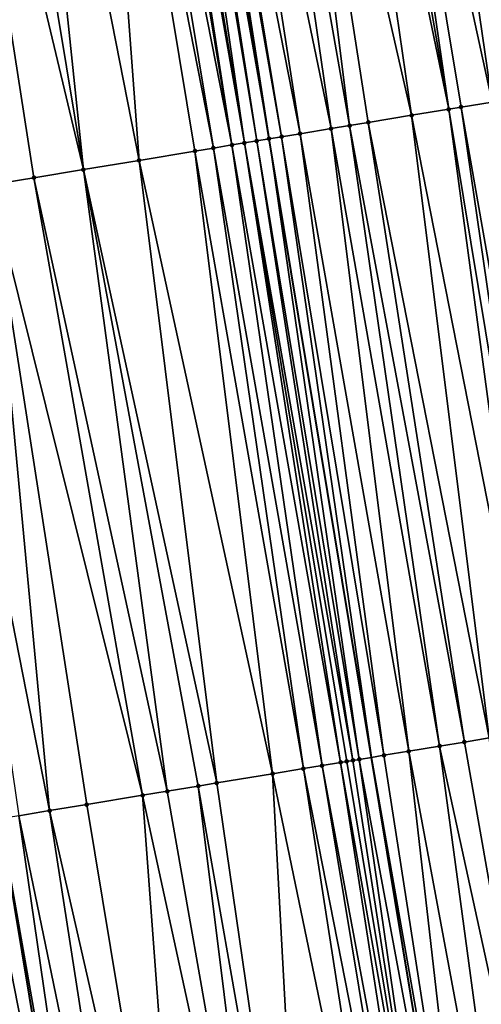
# Model space of a CAD drawing. Header units: feet. Extents: x 2004186 to 2014793, y 836912 to 864902.
# Tile 42 of 256: x 2010833 to 2010848, y 838167 to 838198. Entities that reach past the tile are written whole.
import ezdxf

# ---------------------------------------------------------------- set-up
doc = ezdxf.new("R2010")
doc.units = ezdxf.units.FT
doc.header["$LTSCALE"] = 100
doc.header["$MEASUREMENT"] = 0
for name, color, linetype, lineweight in [('GPL_Skip Line', 2, 'Continuous', 40), ('Road Shots', 4, 'Continuous', 200), ('Road X-Section', 30, 'Continuous', 13)]:
    doc.layers.add(name, color=color, linetype=linetype, lineweight=lineweight)
doc.layers.add('I-77 SB_MM21-27-Surface-TIN', color=7, linetype='Continuous')

msp = doc.modelspace()

# ---------------------------------------------------------------- linework, layer by layer
at = {"layer": 'GPL_Skip Line'}
for points in [[(2010863.778196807, 838056.1379168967, 348.2497491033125), (2010860.513625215, 838075.8677769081, 347.975805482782), (2010857.249072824, 838095.5975208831, 347.692609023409), (2010853.984692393, 838115.3262255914, 347.341935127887), (2010850.720182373, 838135.0557134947, 347.0411249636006), (2010847.4557401, 838154.7847919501, 346.7141539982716), (2010844.191434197, 838174.5130462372, 346.3394195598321), (2010840.927063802, 838194.2416902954, 345.9862382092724), (2010837.661186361, 838213.9701473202, 345.6370155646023), (2010834.39084473, 838233.6975830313, 345.272123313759), (2010831.112238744, 838253.4233141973, 344.8896120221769), (2010827.833614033, 838273.1491179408, 344.5111492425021), (2010824.554976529, 838292.8749986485, 344.1367193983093), (2010821.276336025, 838312.6008974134, 343.7632777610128), (2010817.997726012, 838332.3266127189, 343.3800064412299), (2010814.719077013, 838352.0525625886, 343.009352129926), (2010811.440541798, 838371.77782788, 342.6029051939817)], [(2010851.999377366, 838054.1856307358, 348.026986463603), (2010848.722875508, 838073.9137565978, 347.7495427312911), (2010845.446518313, 838093.6410114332, 347.4723834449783), (2010842.170179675, 838113.3681545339, 347.1415657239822), (2010838.89382716, 838133.0953811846, 346.8218613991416), (2010835.617516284, 838152.8223571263, 346.497808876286), (2010832.341387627, 838172.5482359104, 346.1206293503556), (2010829.065083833, 838192.2751692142, 345.7730970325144), (2010825.788531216, 838211.9977879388, 345.4128376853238), (2010822.508530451, 838231.723637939, 345.0487951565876), (2010819.224059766, 838251.4434241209, 344.682056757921), (2010815.938773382, 838271.1680906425, 344.304182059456), (2010812.653457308, 838290.8929354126, 343.933267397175), (2010809.368187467, 838310.617502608, 343.5472919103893), (2010806.082900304, 838330.3421738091, 343.1674441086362), (2010802.797618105, 838350.0668151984, 342.7842556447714), (2010799.512380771, 838369.7911872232, 342.4035559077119)]]:
    msp.add_polyline3d(points, dxfattribs=at)
at = {"layer": 'I-77 SB_MM21-27-Surface-TIN', "color": 128, "linetype": 'ByBlock', "lineweight": -2}
for points in [[(2010850.201298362, 838195.7741971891, 345.8716911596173), (2010847.724265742, 838215.6358122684, 345.4991296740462), (2010846.934987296, 838215.5052763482, 345.5157364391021)], [(2010846.934987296, 838215.5052763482, 345.5157364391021), (2010845.5537775, 838215.2766726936, 345.5356058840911), (2010848.820027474, 838195.5459630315, 345.8894175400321)], [(2010850.201298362, 838195.7741971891, 345.8716911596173), (2010846.934987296, 838215.5052763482, 345.5157364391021), (2010848.820027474, 838195.5459630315, 345.8894175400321)], [(2010845.159151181, 838215.2113268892, 345.5395932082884), (2010843.77795011, 838214.9826706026, 345.5565444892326), (2010848.030736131, 838195.4155053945, 345.8973482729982)], [(2010845.5537775, 838215.2766726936, 345.5356058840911), (2010845.159151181, 838215.2113268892, 345.5395932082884), (2010848.820027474, 838195.5459630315, 345.8894175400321)], [(2010845.159151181, 838215.2113268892, 345.5395932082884), (2010848.030736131, 838195.4155053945, 345.8973482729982), (2010848.820027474, 838195.5459630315, 345.8894175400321)], [(2010842.594080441, 838214.7865771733, 345.5654006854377), (2010841.01556025, 838214.525283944, 345.5863393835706), (2010845.465540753, 838194.9915090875, 345.9226048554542)], [(2010843.186022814, 838214.8845784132, 345.5584512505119), (2010842.594080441, 838214.7865771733, 345.5654006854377), (2010846.649476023, 838195.1872060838, 345.9113167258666)], [(2010842.594080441, 838214.7865771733, 345.5654006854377), (2010845.465540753, 838194.9915090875, 345.9226048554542), (2010846.649476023, 838195.1872060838, 345.9113167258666)], [(2010843.77795011, 838214.9826706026, 345.5565444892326), (2010843.186022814, 838214.8845784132, 345.5584512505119), (2010846.649476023, 838195.1872060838, 345.9113167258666)], [(2010843.77795011, 838214.9826706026, 345.5565444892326), (2010847.044114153, 838195.2524804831, 345.9099803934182), (2010848.030736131, 838195.4155053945, 345.8973482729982)], [(2010843.77795011, 838214.9826706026, 345.5565444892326), (2010846.649476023, 838195.1872060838, 345.9113167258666), (2010847.044114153, 838195.2524804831, 345.9099803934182)], [(2010840.028973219, 838214.3620475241, 345.6034096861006), (2010838.845064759, 838214.1661880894, 345.6252396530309), (2010842.900319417, 838194.567669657, 345.9569098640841)], [(2010841.01556025, 838214.525283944, 345.5863393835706), (2010840.028973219, 838214.3620475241, 345.6034096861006), (2010843.492292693, 838194.665484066, 345.9492995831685)], [(2010840.028973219, 838214.3620475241, 345.6034096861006), (2010842.900319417, 838194.567669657, 345.9569098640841), (2010843.492292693, 838194.665484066, 345.9492995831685)], [(2010841.01556025, 838214.525283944, 345.5863393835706), (2010844.084272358, 838194.7632598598, 345.9394620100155), (2010845.465540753, 838194.9915090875, 345.9226048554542)], [(2010841.01556025, 838214.525283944, 345.5863393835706), (2010843.492292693, 838194.665484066, 345.9492995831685), (2010844.084272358, 838194.7632598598, 345.9394620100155)], [(2010838.845064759, 838214.1661880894, 345.6252396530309), (2010838.05579733, 838214.035585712, 345.6381617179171), (2010841.913689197, 838194.4046945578, 345.9724150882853)], [(2010838.845064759, 838214.1661880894, 345.6252396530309), (2010841.913689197, 838194.4046945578, 345.9724150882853), (2010842.900319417, 838194.567669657, 345.9569098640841)], [(2010836.477329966, 838213.773973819, 345.6414321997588), (2010835.885441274, 838213.675648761, 345.6304276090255), (2010839.743154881, 838194.0458340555, 345.9883413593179)], [(2010836.674631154, 838213.8067189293, 345.6434420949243), (2010836.477329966, 838213.773973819, 345.6414321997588), (2010839.743154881, 838194.0458340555, 345.9883413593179)], [(2010836.87193882, 838213.839424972, 345.6432858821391), (2010836.674631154, 838213.8067189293, 345.6434420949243), (2010840.137781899, 838194.1111756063, 345.990878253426)], [(2010836.674631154, 838213.8067189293, 345.6434420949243), (2010839.743154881, 838194.0458340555, 345.9883413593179), (2010840.137781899, 838194.1111756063, 345.990878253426)], [(2010837.266581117, 838213.9046743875, 345.6339543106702), (2010836.87193882, 838213.839424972, 345.6432858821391), (2010840.137781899, 838194.1111756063, 345.990878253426)], [(2010837.463878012, 838213.9374453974, 345.6374001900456), (2010837.266581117, 838213.9046743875, 345.6339543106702), (2010840.532427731, 838194.1764034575, 345.9868570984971)], [(2010837.266581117, 838213.9046743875, 345.6339543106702), (2010840.137781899, 838194.1111756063, 345.990878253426), (2010840.532427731, 838194.1764034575, 345.9868570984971)], [(2010837.463878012, 838213.9374453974, 345.6374001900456), (2010840.927063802, 838194.2416902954, 345.9862382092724), (2010837.661186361, 838213.9701473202, 345.6370155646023)], [(2010837.463878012, 838213.9374453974, 345.6374001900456), (2010840.532427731, 838194.1764034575, 345.9868570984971), (2010840.927063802, 838194.2416902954, 345.9862382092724)], [(2010837.858494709, 838214.0028492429, 345.636630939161), (2010837.661186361, 838213.9701473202, 345.6370155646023), (2010840.927063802, 838194.2416902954, 345.9862382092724)], [(2010838.05579733, 838214.035585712, 345.6381617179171), (2010837.858494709, 838214.0028492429, 345.636630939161), (2010841.32171154, 838194.3069066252, 345.9815525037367)], [(2010837.858494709, 838214.0028492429, 345.636630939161), (2010840.927063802, 838194.2416902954, 345.9862382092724), (2010841.32171154, 838194.3069066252, 345.9815525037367)], [(2010838.05579733, 838214.035585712, 345.6381617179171), (2010841.32171154, 838194.3069066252, 345.9815525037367), (2010841.913689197, 838194.4046945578, 345.9724150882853)], [(2010835.293571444, 838213.5772099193, 345.6131143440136), (2010832.926044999, 838213.1837388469, 345.5596238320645), (2010836.783575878, 838193.5550252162, 345.9262165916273)], [(2010835.885441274, 838213.675648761, 345.6304276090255), (2010835.293571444, 838213.5772099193, 345.6131143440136), (2010839.15123029, 838193.9477254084, 345.9789803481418)], [(2010835.293571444, 838213.5772099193, 345.6131143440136), (2010838.559318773, 838193.8495377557, 345.9650623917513), (2010839.15123029, 838193.9477254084, 345.9789803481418)], [(2010835.293571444, 838213.5772099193, 345.6131143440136), (2010836.783575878, 838193.5550252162, 345.9262165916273), (2010838.559318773, 838193.8495377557, 345.9650623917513)], [(2010835.885441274, 838213.675648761, 345.6304276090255), (2010839.15123029, 838193.9477254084, 345.9789803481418), (2010839.743154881, 838194.0458340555, 345.9883413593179)], [(2010832.926044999, 838213.1837388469, 345.5596238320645), (2010831.742271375, 838212.9870660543, 345.5363573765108), (2010835.007811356, 838193.26064338, 345.8949096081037)], [(2010832.926044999, 838213.1837388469, 345.5596238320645), (2010835.007811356, 838193.26064338, 345.8949096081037), (2010836.783575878, 838193.5550252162, 345.9262165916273)], [(2010831.742271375, 838212.9870660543, 345.5363573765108), (2010830.361214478, 838212.7575400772, 345.5050888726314), (2010835.007811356, 838193.26064338, 345.8949096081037)], [(2010830.361214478, 838212.7575400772, 345.5050888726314), (2010833.42938173, 838192.9988030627, 345.8574157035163), (2010835.007811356, 838193.26064338, 345.8949096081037)], [(2010830.361214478, 838212.7575400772, 345.5050888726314), (2010832.048242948, 838192.7697705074, 345.8290914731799), (2010833.42938173, 838192.9988030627, 345.8574157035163)], [(2010847.044114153, 838195.2524804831, 345.9099803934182), (2010846.649476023, 838195.1872060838, 345.9113167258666), (2010849.913867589, 838175.4584340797, 346.2604244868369)], [(2010850.505830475, 838175.5563112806, 346.2565961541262), (2010848.030736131, 838195.4155053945, 345.8973482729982), (2010847.044114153, 838195.2524804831, 345.9099803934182)], [(2010850.505830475, 838175.5563112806, 346.2565961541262), (2010847.044114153, 838195.2524804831, 345.9099803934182), (2010849.913867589, 838175.4584340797, 346.2604244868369)], [(2010845.465540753, 838194.9915090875, 345.9226048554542), (2010844.084272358, 838194.7632598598, 345.9394620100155), (2010847.940618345, 838175.1324162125, 346.2864429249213)], [(2010846.649476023, 838195.1872060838, 345.9113167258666), (2010845.465540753, 838194.9915090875, 345.9226048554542), (2010849.321889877, 838175.3606464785, 346.2692131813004)], [(2010845.465540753, 838194.9915090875, 345.9226048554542), (2010847.940618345, 838175.1324162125, 346.2864429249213), (2010849.321889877, 838175.3606464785, 346.2692131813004)], [(2010846.649476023, 838195.1872060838, 345.9113167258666), (2010849.321889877, 838175.3606464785, 346.2692131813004), (2010849.913867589, 838175.4584340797, 346.2604244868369)], [(2010843.492292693, 838194.665484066, 345.9492995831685), (2010842.900319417, 838194.567669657, 345.9569098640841), (2010846.362004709, 838174.8716879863, 346.3120225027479)], [(2010844.084272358, 838194.7632598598, 345.9394620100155), (2010843.492292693, 838194.665484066, 345.9492995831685), (2010847.151313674, 838175.0020391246, 346.2985144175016)], [(2010843.492292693, 838194.665484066, 345.9492995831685), (2010846.362004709, 838174.8716879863, 346.3120225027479), (2010847.151313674, 838175.0020391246, 346.2985144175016)], [(2010844.084272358, 838194.7632598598, 345.9394620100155), (2010847.151313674, 838175.0020391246, 346.2985144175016), (2010847.940618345, 838175.1324162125, 346.2864429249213)], [(2010841.32171154, 838194.3069066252, 345.9815525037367), (2010840.927063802, 838194.2416902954, 345.9862382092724), (2010844.191434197, 838174.5130462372, 346.3394195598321)], [(2010841.913689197, 838194.4046945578, 345.9724150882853), (2010841.32171154, 838194.3069066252, 345.9815525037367), (2010844.586071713, 838174.5783243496, 346.338342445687)], [(2010841.32171154, 838194.3069066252, 345.9815525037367), (2010844.191434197, 838174.5130462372, 346.3394195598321), (2010844.586071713, 838174.5783243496, 346.338342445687)], [(2010842.900319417, 838194.567669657, 345.9569098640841), (2010841.913689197, 838194.4046945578, 345.9724150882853), (2010845.375371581, 838174.7087304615, 346.3278777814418)], [(2010841.913689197, 838194.4046945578, 345.9724150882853), (2010844.586071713, 838174.5783243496, 346.338342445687), (2010845.375371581, 838174.7087304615, 346.3278777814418)], [(2010842.900319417, 838194.567669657, 345.9569098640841), (2010845.375371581, 838174.7087304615, 346.3278777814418), (2010846.362004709, 838174.8716879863, 346.3120225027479)], [(2010839.15123029, 838193.9477254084, 345.9789803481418), (2010838.559318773, 838193.8495377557, 345.9650623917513), (2010842.020995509, 838174.1536077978, 346.3227108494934)], [(2010839.743154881, 838194.0458340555, 345.9883413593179), (2010839.15123029, 838193.9477254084, 345.9789803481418), (2010842.612904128, 838174.2518129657, 346.337039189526)], [(2010839.15123029, 838193.9477254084, 345.9789803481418), (2010842.020995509, 838174.1536077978, 346.3227108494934), (2010842.612904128, 838174.2518129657, 346.337039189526)], [(2010840.137781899, 838194.1111756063, 345.990878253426), (2010839.743154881, 838194.0458340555, 345.9883413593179), (2010843.204829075, 838174.3499194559, 346.3459046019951)], [(2010839.743154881, 838194.0458340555, 345.9883413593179), (2010842.612904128, 838174.2518129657, 346.337039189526), (2010843.204829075, 838174.3499194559, 346.3459046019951)], [(2010840.532427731, 838194.1764034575, 345.9868570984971), (2010840.137781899, 838194.1111756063, 345.990878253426), (2010843.599464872, 838174.415207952, 346.3454023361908)], [(2010840.137781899, 838194.1111756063, 345.990878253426), (2010843.402141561, 838174.3825964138, 346.3474643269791), (2010843.599464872, 838174.415207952, 346.3454023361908)], [(2010840.137781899, 838194.1111756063, 345.990878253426), (2010843.204829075, 838174.3499194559, 346.3459046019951), (2010843.402141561, 838174.3825964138, 346.3474643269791)], [(2010840.532427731, 838194.1764034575, 345.9868570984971), (2010843.796796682, 838174.4477681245, 346.3404966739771), (2010840.927063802, 838194.2416902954, 345.9862382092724)], [(2010840.532427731, 838194.1764034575, 345.9868570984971), (2010843.599464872, 838174.415207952, 346.3454023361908), (2010843.796796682, 838174.4477681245, 346.3404966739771)], [(2010843.796796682, 838174.4477681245, 346.3404966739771), (2010844.191434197, 838174.5130462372, 346.3394195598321), (2010840.927063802, 838194.2416902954, 345.9862382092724)], [(2010838.559318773, 838193.8495377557, 345.9650623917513), (2010836.783575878, 838193.5550252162, 345.9262165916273), (2010841.034481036, 838173.9899331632, 346.2988660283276)], [(2010838.559318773, 838193.8495377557, 345.9650623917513), (2010841.034481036, 838173.9899331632, 346.2988660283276), (2010842.020995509, 838174.1536077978, 346.3227108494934)], [(2010836.783575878, 838193.5550252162, 345.9262165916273), (2010835.007811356, 838193.26064338, 345.8949096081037), (2010839.25874372, 838173.6953869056, 346.2597145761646)], [(2010836.783575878, 838193.5550252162, 345.9262165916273), (2010839.25874372, 838173.6953869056, 346.2597145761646), (2010841.034481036, 838173.9899331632, 346.2988660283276)], [(2010835.007811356, 838193.26064338, 345.8949096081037), (2010833.42938173, 838192.9988030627, 345.8574157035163), (2010837.680283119, 838173.4337337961, 346.2340914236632)], [(2010835.007811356, 838193.26064338, 345.8949096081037), (2010838.666820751, 838173.597268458, 346.2501871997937), (2010839.25874372, 838173.6953869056, 346.2597145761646)], [(2010835.007811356, 838193.26064338, 345.8949096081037), (2010837.680283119, 838173.4337337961, 346.2340914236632), (2010838.666820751, 838173.597268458, 346.2501871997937)], [(2010832.048242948, 838192.7697705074, 345.8290914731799), (2010830.075162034, 838192.442735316, 345.7975208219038), (2010833.931490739, 838172.8119961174, 346.1559890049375)], [(2010833.42938173, 838192.9988030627, 345.8574157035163), (2010832.048242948, 838192.7697705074, 345.8290914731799), (2010836.891072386, 838173.3027889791, 346.2147327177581)], [(2010832.048242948, 838192.7697705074, 345.8290914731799), (2010835.115330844, 838173.0082682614, 346.1769951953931), (2010836.891072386, 838173.3027889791, 346.2147327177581)], [(2010832.048242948, 838192.7697705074, 345.8290914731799), (2010833.931490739, 838172.8119961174, 346.1559890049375), (2010835.115330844, 838173.0082682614, 346.1769951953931)], [(2010833.42938173, 838192.9988030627, 345.8574157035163), (2010836.891072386, 838173.3027889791, 346.2147327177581), (2010837.680283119, 838173.4337337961, 346.2340914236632)], [(2010830.075162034, 838192.442735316, 345.7975208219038), (2010832.944971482, 838172.6483503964, 346.133744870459), (2010833.931490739, 838172.8119961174, 346.1559890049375)], [(2010850.612970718, 838155.306228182, 346.6565052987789), (2010847.940618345, 838175.1324162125, 346.2864429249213), (2010847.151313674, 838175.0020391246, 346.2985144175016)], [(2010846.362004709, 838174.8716879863, 346.3120225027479), (2010845.375371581, 838174.7087304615, 346.3278777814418), (2010849.034346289, 838155.0455651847, 346.688694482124)], [(2010850.612970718, 838155.306228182, 346.6565052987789), (2010847.151313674, 838175.0020391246, 346.2985144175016), (2010846.362004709, 838174.8716879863, 346.3120225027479)], [(2010850.612970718, 838155.306228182, 346.6565052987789), (2010846.362004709, 838174.8716879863, 346.3120225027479), (2010849.034346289, 838155.0455651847, 346.688694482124)], [(2010843.796796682, 838174.4477681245, 346.3404966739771), (2010847.4557401, 838154.7847919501, 346.7141539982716), (2010844.191434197, 838174.5130462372, 346.3394195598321)], [(2010844.586071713, 838174.5783243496, 346.338342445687), (2010844.191434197, 838174.5130462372, 346.3394195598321), (2010847.653061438, 838154.8174154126, 346.7126081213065)], [(2010847.653061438, 838154.8174154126, 346.7126081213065), (2010844.191434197, 838174.5130462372, 346.3394195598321), (2010847.4557401, 838154.7847919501, 346.7141539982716)], [(2010845.375371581, 838174.7087304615, 346.3278777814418), (2010844.586071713, 838174.5783243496, 346.338342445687), (2010847.653061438, 838154.8174154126, 346.7126081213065)], [(2010845.375371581, 838174.7087304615, 346.3278777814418), (2010847.653061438, 838154.8174154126, 346.7126081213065), (2010849.034346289, 838155.0455651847, 346.688694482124)], [(2010842.612904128, 838174.2518129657, 346.337039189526), (2010842.020995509, 838174.1536077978, 346.3227108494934), (2010845.877210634, 838154.5235550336, 346.7113070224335)], [(2010843.204829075, 838174.3499194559, 346.3459046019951), (2010842.612904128, 838174.2518129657, 346.337039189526), (2010846.271824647, 838154.588975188, 346.7187904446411)], [(2010842.612904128, 838174.2518129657, 346.337039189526), (2010845.877210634, 838154.5235550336, 346.7113070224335), (2010846.271824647, 838154.588975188, 346.7187904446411)], [(2010843.402141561, 838174.3825964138, 346.3474643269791), (2010843.204829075, 838174.3499194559, 346.3459046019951), (2010846.666454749, 838154.6542981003, 346.7203375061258)], [(2010843.204829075, 838174.3499194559, 346.3459046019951), (2010846.271824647, 838154.588975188, 346.7187904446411), (2010846.666454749, 838154.6542981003, 346.7203375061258)], [(2010843.599464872, 838174.415207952, 346.3454023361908), (2010843.402141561, 838174.3825964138, 346.3474643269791), (2010846.666454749, 838154.6542981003, 346.7203375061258)], [(2010843.796796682, 838174.4477681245, 346.3404966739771), (2010843.599464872, 838174.415207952, 346.3454023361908), (2010846.666454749, 838154.6542981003, 346.7203375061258)], [(2010843.796796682, 838174.4477681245, 346.3404966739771), (2010846.666454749, 838154.6542981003, 346.7203375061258), (2010847.4557401, 838154.7847919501, 346.7141539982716)], [(2010841.034481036, 838173.9899331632, 346.2988660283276), (2010839.25874372, 838173.6953869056, 346.2597145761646), (2010842.12842468, 838153.9017785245, 346.6228134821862)], [(2010842.020995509, 838174.1536077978, 346.3227108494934), (2010841.034481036, 838173.9899331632, 346.2988660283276), (2010845.088002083, 838154.3925970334, 346.6891554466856)], [(2010841.034481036, 838173.9899331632, 346.2988660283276), (2010842.12842468, 838153.9017785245, 346.6228134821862), (2010845.088002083, 838154.3925970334, 346.6891554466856)], [(2010842.020995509, 838174.1536077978, 346.3227108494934), (2010845.088002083, 838154.3925970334, 346.6891554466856), (2010845.877210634, 838154.5235550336, 346.7113070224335)], [(2010838.666820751, 838173.597268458, 346.2501871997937), (2010837.680283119, 838173.4337337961, 346.2340914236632), (2010841.141885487, 838153.738253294, 346.6056406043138)], [(2010839.25874372, 838173.6953869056, 346.2597145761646), (2010838.666820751, 838173.597268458, 346.2501871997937), (2010842.12842468, 838153.9017785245, 346.6228134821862)], [(2010838.666820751, 838173.597268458, 346.2501871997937), (2010841.141885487, 838153.738253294, 346.6056406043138), (2010842.12842468, 838153.9017785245, 346.6228134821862)], [(2010836.891072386, 838173.3027889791, 346.2147327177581), (2010835.115330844, 838173.0082682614, 346.1769951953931), (2010838.379608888, 838153.2801823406, 346.5453282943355)], [(2010837.680283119, 838173.4337337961, 346.2340914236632), (2010836.891072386, 838173.3027889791, 346.2147327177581), (2010841.141885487, 838153.738253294, 346.6056406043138)], [(2010836.891072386, 838173.3027889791, 346.2147327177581), (2010838.379608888, 838153.2801823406, 346.5453282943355), (2010841.141885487, 838153.738253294, 346.6056406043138)], [(2010835.115330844, 838173.0082682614, 346.1769951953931), (2010833.931490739, 838172.8119961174, 346.1559890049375), (2010838.379608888, 838153.2801823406, 346.5453282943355)], [(2010832.944971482, 838172.6483503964, 346.133744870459), (2010832.353059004, 838172.5501685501, 346.1207076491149), (2010835.814606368, 838152.8550204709, 346.5009064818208)], [(2010833.931490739, 838172.8119961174, 346.1559890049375), (2010832.944971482, 838172.6483503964, 346.133744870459), (2010836.998445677, 838153.0512974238, 346.524363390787)], [(2010832.944971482, 838172.6483503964, 346.133744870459), (2010835.814606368, 838152.8550204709, 346.5009064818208), (2010836.998445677, 838153.0512974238, 346.524363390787)], [(2010833.931490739, 838172.8119961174, 346.1559890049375), (2010836.998445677, 838153.0512974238, 346.524363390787), (2010838.379608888, 838153.2801823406, 346.5453282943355)], [(2010830.774599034, 838172.2885116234, 346.0948731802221), (2010829.985390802, 838172.157551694, 346.0746778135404), (2010833.841549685, 838152.5278388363, 346.4585529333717)], [(2010831.366503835, 838172.3867398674, 346.1104790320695), (2010830.774599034, 838172.2885116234, 346.0948731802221), (2010834.630753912, 838152.6588229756, 346.4823002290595)], [(2010830.774599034, 838172.2885116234, 346.0948731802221), (2010833.841549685, 838152.5278388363, 346.4585529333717), (2010834.630753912, 838152.6588229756, 346.4823002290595)], [(2010831.761119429, 838172.4521504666, 346.1167365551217), (2010831.366503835, 838172.3867398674, 346.1104790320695), (2010834.630753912, 838152.6588229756, 346.4823002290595)], [(2010831.761119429, 838172.4521504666, 346.1167365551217), (2010835.617516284, 838152.8223571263, 346.497808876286), (2010832.341387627, 838172.5482359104, 346.1206293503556)], [(2010831.761119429, 838172.4521504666, 346.1167365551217), (2010834.630753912, 838152.6588229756, 346.4823002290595), (2010835.617516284, 838152.8223571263, 346.497808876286)], [(2010832.353059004, 838172.5501685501, 346.1207076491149), (2010832.341387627, 838172.5482359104, 346.1206293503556), (2010835.617516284, 838152.8223571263, 346.497808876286)], [(2010832.353059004, 838172.5501685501, 346.1207076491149), (2010835.617516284, 838152.8223571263, 346.497808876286), (2010835.814606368, 838152.8550204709, 346.5009064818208)], [(2010829.985390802, 838172.157551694, 346.0746778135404), (2010828.604241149, 838171.9285848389, 346.05112905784), (2010833.0523272, 838152.3969650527, 346.4415425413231)], [(2010829.985390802, 838172.157551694, 346.0746778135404), (2010833.0523272, 838152.3969650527, 346.4415425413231), (2010833.841549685, 838152.5278388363, 346.4585529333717)], [(2010828.604241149, 838171.9285848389, 346.05112905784), (2010831.473883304, 838152.1352109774, 346.4071244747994), (2010833.0523272, 838152.3969650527, 346.4415425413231)]]:
    msp.add_3dface(points, dxfattribs=at)
at = {"layer": 'Road Shots', "lineweight": 100}
for p in [(2010847.044114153, 838195.2524804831, 345.9099803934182), (2010845.465540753, 838194.9915090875, 345.9226048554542), (2010846.649476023, 838195.1872060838, 345.9113167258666), (2010843.492292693, 838194.665484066, 345.9492995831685), (2010844.084272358, 838194.7632598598, 345.9394620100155), (2010841.32171154, 838194.3069066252, 345.9815525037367), (2010841.913689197, 838194.4046945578, 345.9724150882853), (2010842.900319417, 838194.567669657, 345.9569098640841), (2010839.15123029, 838193.9477254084, 345.9789803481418), (2010839.743154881, 838194.0458340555, 345.9883413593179), (2010840.137781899, 838194.1111756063, 345.990878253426), (2010840.532427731, 838194.1764034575, 345.9868570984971), (2010840.927063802, 838194.2416902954, 345.9862382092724), (2010838.559318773, 838193.8495377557, 345.9650623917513), (2010836.783575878, 838193.5550252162, 345.9262165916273), (2010835.007811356, 838193.26064338, 345.8949096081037), (2010833.42938173, 838192.9988030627, 345.8574157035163), (2010846.362004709, 838174.8716879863, 346.3120225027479), (2010847.151313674, 838175.0020391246, 346.2985144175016), (2010844.586071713, 838174.5783243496, 346.338342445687), (2010845.375371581, 838174.7087304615, 346.3278777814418), (2010842.612904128, 838174.2518129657, 346.337039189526), (2010843.204829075, 838174.3499194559, 346.3459046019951), (2010843.402141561, 838174.3825964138, 346.3474643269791), (2010843.599464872, 838174.415207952, 346.3454023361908), (2010843.796796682, 838174.4477681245, 346.3404966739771), (2010841.034481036, 838173.9899331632, 346.2988660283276), (2010842.020995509, 838174.1536077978, 346.3227108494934), (2010838.666820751, 838173.597268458, 346.2501871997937), (2010839.25874372, 838173.6953869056, 346.2597145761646), (2010836.891072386, 838173.3027889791, 346.2147327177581), (2010837.680283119, 838173.4337337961, 346.2340914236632), (2010835.115330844, 838173.0082682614, 346.1769951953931), (2010833.931490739, 838172.8119961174, 346.1559890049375)]:
    msp.add_point(p, dxfattribs=at)
at = {"layer": 'Road X-Section', "extrusion": (0.1632187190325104, -0.9864334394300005, 0.01757041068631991), "elevation": -498609.8693271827, "flags": 128}
msp.add_lwpolyline([(2120667.497623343, 9107.544662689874), (2120668.097623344, 9107.562602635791), (2120668.697623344, 9107.579159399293), (2120669.697623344, 9107.616508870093), (2120670.297623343, 9107.631223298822), (2120670.697623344, 9107.645792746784), (2120671.297623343, 9107.668841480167), (2120671.497623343, 9107.67447893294), (2120671.697623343, 9107.677858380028), (2120671.897623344, 9107.678005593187), (2120672.097623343, 9107.672873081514), (2120672.297623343, 9107.674894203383), (2120672.497623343, 9107.686454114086), (2120672.897623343, 9107.716805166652), (2120673.497623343, 9107.745580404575), (2120674.097623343, 9107.759479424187), (2120675.097623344, 9107.775612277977), (2120675.497623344, 9107.783055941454), (2120676.297623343, 9107.795697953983), (2120676.497623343, 9107.799986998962), (2120676.897623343, 9107.804316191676), (2120679.097623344, 9107.841629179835), (2120679.897623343, 9107.853515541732), (2120681.697623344, 9107.893256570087), (2120682.697623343, 9107.910777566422), (2120683.497623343, 9107.931576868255), (2120683.897623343, 9107.945078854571), (2120684.097623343, 9107.948110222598), (2120684.497623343, 9107.958264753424), (2120684.697623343, 9107.954722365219), (2120684.897623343, 9107.95494362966), (2120685.497623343, 9107.969728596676), (2120686.097623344, 9107.98371099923), (2120688.097623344, 9108.015286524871), (2120689.497623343, 9108.043615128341), (2120691.097623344, 9108.081114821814), (2120692.897623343, 9108.112426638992), (2120694.697623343, 9108.15127843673), (2120695.297623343, 9108.165198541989), (2120695.897623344, 9108.174560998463), (2120696.297623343, 9108.177098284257), (2120696.697623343, 9108.173076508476), (2120697.097623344, 9108.172457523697), (2120697.497623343, 9108.167771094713), (2120698.097623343, 9108.15863226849), (2120699.097623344, 9108.143124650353), (2120699.697623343, 9108.135513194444), (2120700.297623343, 9108.125674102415), (2120701.697623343, 9108.108814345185), (2120702.897623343, 9108.097524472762), (2120703.297623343, 9108.096187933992), (2120704.297623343, 9108.083553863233), (2120705.097623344, 9108.075621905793), (2120706.497623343, 9108.057892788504), (2120707.697623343, 9108.034354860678), (2120708.097623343, 9108.020858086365), (2120708.297623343, 9108.016031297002), (2120708.497623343, 9108.00808552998), (2120708.697623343, 9107.99805513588), (2120708.897623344, 9107.997799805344), (2120709.097623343, 9108.00361065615), (2120709.297623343, 9108.006380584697), (2120709.497623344, 9108.006153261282), (2120709.697623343, 9108.00072946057), (2120710.497623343, 9107.961829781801), (2120710.897623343, 9107.944160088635), (2120711.297623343, 9107.936990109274), (2120712.097623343, 9107.901003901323), (2120712.497623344, 9107.881845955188), (2120714.497623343, 9107.798996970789), (2120715.097623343, 9107.767271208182), (2120715.897623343, 9107.735704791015), (2120716.697623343, 9107.70253097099)], dxfattribs=at)
at = {"layer": 'Road X-Section', "extrusion": (0.1632165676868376, -0.9864204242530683, 0.01830569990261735), "elevation": -498583.0316927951, "flags": 128}
msp.add_lwpolyline([(2120667.898701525, 9474.201196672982), (2120668.498701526, 9474.222042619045), (2120669.898701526, 9474.27566572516), (2120671.298701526, 9474.326322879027), (2120671.698701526, 9474.335600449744), (2120672.098701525, 9474.335298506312), (2120672.298701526, 9474.338902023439), (2120672.498701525, 9474.346965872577), (2120673.298701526, 9474.39596049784), (2120673.498701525, 9474.40647684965), (2120673.898701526, 9474.418452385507), (2120674.498701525, 9474.428685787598), (2120675.098701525, 9474.437909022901), (2120676.098701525, 9474.458718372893), (2120679.498701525, 9474.513654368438), (2120680.298701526, 9474.527215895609), (2120681.298701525, 9474.55007123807), (2120682.698701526, 9474.573623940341), (2120683.498701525, 9474.593822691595), (2120684.098701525, 9474.609431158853), (2120684.498701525, 9474.61568973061), (2120685.098701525, 9474.619661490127), (2120685.698701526, 9474.632700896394), (2120686.698701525, 9474.654948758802), (2120687.898701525, 9474.67595846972), (2120689.698701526, 9474.713702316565), (2120690.498701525, 9474.733064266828), (2120691.498701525, 9474.74916274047), (2120692.098701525, 9474.758691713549), (2120693.898701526, 9474.797849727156), (2120694.898701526, 9474.821698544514), (2120695.498701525, 9474.836029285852), (2120696.098701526, 9474.844896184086), (2120696.298701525, 9474.84645617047), (2120696.498701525, 9474.844393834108), (2120696.698701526, 9474.839487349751), (2120697.498701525, 9474.837332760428), (2120698.298701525, 9474.826866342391), (2120699.298701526, 9474.811008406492), (2120700.098701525, 9474.797498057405), (2120700.898701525, 9474.785424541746), (2120702.298701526, 9474.768191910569), (2120702.898701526, 9474.759401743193), (2120703.498701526, 9474.755572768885), (2120704.298701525, 9474.749202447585), (2120706.498701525, 9474.720540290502), (2120707.298701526, 9474.707516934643), (2120707.698701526, 9474.698757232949), (2120708.298701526, 9474.67753331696), (2120708.498701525, 9474.66810618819), (2120708.698701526, 9474.661377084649), (2120708.898701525, 9474.662657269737), (2120709.098701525, 9474.66649845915), (2120709.298701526, 9474.66667625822), (2120709.498701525, 9474.660703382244), (2120710.098701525, 9474.628732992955), (2120710.298701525, 9474.619435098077), (2120710.498701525, 9474.61367344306), (2120710.898701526, 9474.606969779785), (2120711.298701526, 9474.593507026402), (2120711.898701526, 9474.567662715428), (2120712.498701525, 9474.539608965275), (2120712.898701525, 9474.51945004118), (2120713.498701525, 9474.497666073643), (2120714.498701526, 9474.452069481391), (2120715.098701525, 9474.425408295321), (2120715.298701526, 9474.415615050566), (2120715.898701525, 9474.39315255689), (2120716.698701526, 9474.356454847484)], dxfattribs=at)

doc.saveas('drawing.dxf')
